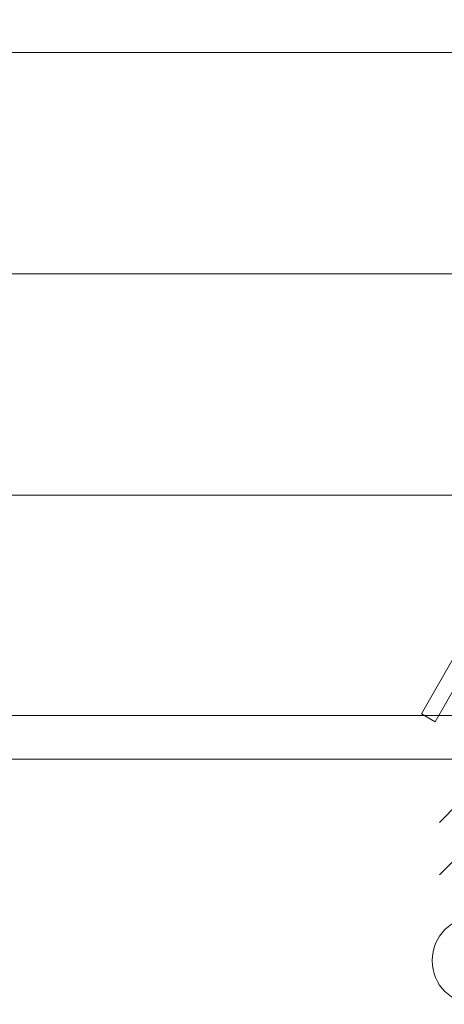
# Model space of a CAD drawing. Header units: metres. Extents: x 212 to 317, y 37 to 97.
# Tile 16 of 52: x 218 to 222, y 68 to 77. Entities that reach past the tile are written whole.
import ezdxf

# ---------------------------------------------------------------- set-up
doc = ezdxf.new("R2010")
doc.units = ezdxf.units.M
doc.linetypes.add('__RA_15', pattern=[1.7, 1, -0.3, 0.1, -0.3])
for name, color, linetype, lineweight in [('OSY', 204, '__RA_15', 13), ('Standard', 7, 'Continuous', 40), ('VYZTUZ', 11, 'Continuous', 50)]:
    doc.layers.add(name, color=color, linetype=linetype, lineweight=lineweight)

msp = doc.modelspace()

# ---------------------------------------------------------------- linework, layer by layer
at = {"layer": 'OSY', "color": 204, "linetype": 'Continuous', "lineweight": 13}
for p, q in [((217.3535, 76.6344), (298.4515, 76.6344)), ((217.3535, 74.5267), (298.4515, 74.5267)), ((217.3535, 72.419), (298.4515, 72.419)), ((217.3535, 70.3178), (298.4515, 70.3178))]:
    msp.add_line(p, q, dxfattribs=at)
msp.add_arc((222.297, 67.9841), 0.4167, 90, 270, dxfattribs=at)
at = {"layer": 'Standard', "color": 204, "linetype": 'Continuous', "lineweight": 13}
for p, q in [((221.7789, 70.3333), (234.0519, 91.8895)), ((234.1822, 91.8153), (221.9092, 70.2591)), ((221.9092, 70.2591), (221.7789, 70.3333))]:
    msp.add_line(p, q, dxfattribs=at)
at = {"layer": 'Standard', "color": 7, "linetype": 'Continuous', "lineweight": 13}
msp.add_lwpolyline([(217.2535, 69.903), (298.5515, 69.903), (298.5515, 92.3321), (217.2535, 92.3321), (217.2535, 69.903)], dxfattribs=at)
at = {"layer": 'VYZTUZ', "color": 171, "linetype": 'Continuous', "lineweight": 18}
for p, q in [((221.9493, 69.2998), (222.1293, 69.4798)), ((221.9493, 68.7998), (222.1293, 68.9798))]:
    msp.add_line(p, q, dxfattribs=at)

doc.saveas('drawing.dxf')
